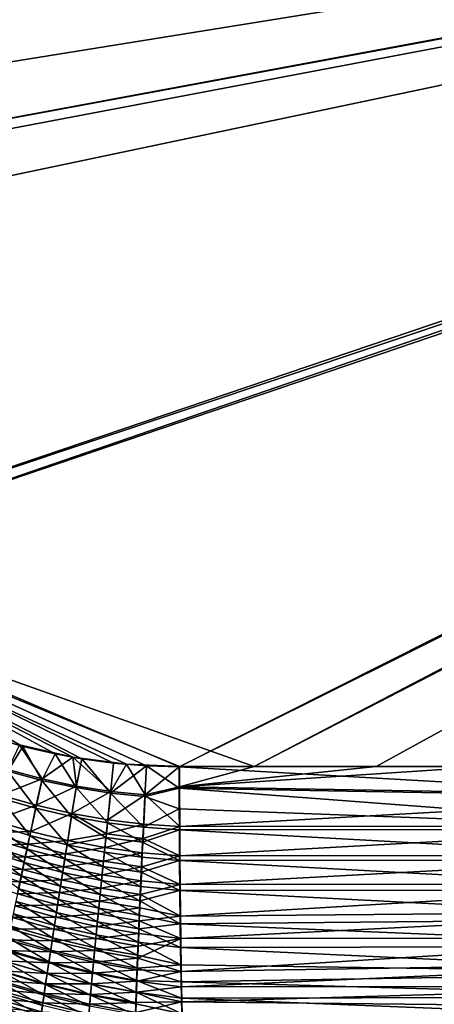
# Model space of a CAD drawing. Header units: metres. Extents: x -900 to 900, y -400 to 400.
# Tile 42 of 243: x -466 to -392, y -266 to -91. Entities that reach past the tile are written whole.
import ezdxf

# ---------------------------------------------------------------- set-up
doc = ezdxf.new("R2010")
doc.units = ezdxf.units.M

msp = doc.modelspace()

# ---------------------------------------------------------------- linework, layer by layer
at = {"layer": 'top'}
for points in [[(-561.627441, -101.444748, -489.961151), (-63.378803, -33.209328, -500.495422), (-562.22406, -89.514763, -489.979797)], [(-63.32428, -33.484169, -500.495697), (-63.378803, -33.209328, -500.495422), (-561.627441, -101.444748, -489.961151)], [(-63.320282, -33.791721, -503.495331), (-556.825012, -127.259506, -492.974121), (-562.270081, -60.027832, -493.031525)], [(-559.98407, -113.376183, -489.958313), (-63.32428, -33.484169, -500.495697), (-561.627441, -101.444748, -489.961151)], [(-63.32428, -33.484169, -500.495697), (-559.98407, -113.376183, -489.958313), (-557.308105, -125.167221, -489.971375)], [(-63.263184, -33.760246, -500.495972), (-63.32428, -33.484169, -500.495697), (-557.308105, -125.167221, -489.971375)], [(-63.263184, -33.760246, -500.495972), (-557.308105, -125.167221, -489.971375), (-553.594482, -136.83017, -490.000427)], [(-520.393921, -188.45813, -493.390167), (-556.825012, -127.259506, -492.974121), (-63.320282, -33.791721, -503.495331)], [(-63.258526, -33.780186, -500.496002), (-63.263184, -33.760246, -500.495972), (-553.594482, -136.83017, -490.000427)], [(-63.258526, -33.780186, -500.496002), (-553.594482, -136.83017, -490.000427), (-518.588135, -190.194046, -490.413635)], [(-62.849209, -35.558052, -503.495331), (-520.393921, -188.45813, -493.390167), (-63.320282, -33.791721, -503.495331)], [(-62.84177, -35.37413, -500.496002), (-63.258526, -33.780186, -500.496002), (-518.588135, -190.194046, -490.413635)], [(-437.335358, -223.870071, -494.717072), (-520.393921, -188.45813, -493.390167), (-62.849209, -35.558052, -503.495331)], [(-518.588135, -190.194046, -490.413635), (-423.970123, -223.826447, -491.966522), (-62.84177, -35.37413, -500.496002)], [(-62.116249, -37.232742, -503.495331), (-437.335358, -223.870071, -494.717072), (-62.849209, -35.558052, -503.495331)], [(-423.970123, -223.826447, -491.966522), (-62.038971, -37.179729, -500.496002), (-62.84177, -35.37413, -500.496002)], [(-341.090759, -223.79567, -496.466583), (-437.335358, -223.870071, -494.717072), (-62.116249, -37.232742, -503.495331)], [(-423.970123, -223.826447, -491.966522), (-402.263153, -223.800766, -492.368256), (-62.038971, -37.179729, -500.496002)], [(-402.263153, -223.800766, -492.368256), (-381.537445, -223.778259, -492.746674), (-62.038971, -37.179729, -500.496002)], [(-437.335358, -223.870071, -494.717072), (-443.178528, -223.713989, -494.608795), (-520.393921, -188.45813, -493.390167)], [(-443.178528, -223.713989, -494.608795), (-449.004364, -223.236893, -494.503418), (-520.393921, -188.45813, -493.390167)], [(-520.393921, -188.45813, -493.390167), (-449.004364, -223.236893, -494.503418), (-454.678619, -222.464706, -494.403168)], [(-454.678619, -222.464706, -494.403168), (-459.38681, -221.592926, -494.321655), (-520.393921, -188.45813, -493.390167)], [(-459.38681, -221.592926, -494.321655), (-465.170959, -220.232056, -494.223541), (-520.393921, -188.45813, -493.390167)], [(-520.393921, -188.45813, -493.390167), (-465.170959, -220.232056, -494.223541), (-472.374176, -218.08316, -494.10437)], [(-446.716522, -223.428253, -491.544159), (-437.279114, -223.842056, -491.717743), (-518.588135, -190.194046, -490.413635)], [(-437.279114, -223.842056, -491.717743), (-423.970123, -223.826447, -491.966522), (-518.588135, -190.194046, -490.413635)], [(-465.779663, -219.993759, -491.213226), (-456.292664, -222.140701, -491.374786), (-518.588135, -190.194046, -490.413635)], [(-518.588135, -190.194046, -490.413635), (-456.292664, -222.140701, -491.374786), (-446.716522, -223.428253, -491.544159)], [(-472.374176, -218.08316, -494.10437), (-465.170959, -220.232056, -494.223541), (-467.867432, -224.658722, -493.933838)], [(-467.867432, -224.658722, -493.933838), (-465.170959, -220.232056, -494.223541), (-461.784088, -226.284271, -494.025452)], [(-465.779663, -219.993759, -491.213226), (-467.833038, -224.377823, -490.945984), (-461.748871, -226.002289, -491.038086)], [(-456.292664, -222.140701, -491.374786), (-465.779663, -219.993759, -491.213226), (-461.748871, -226.002289, -491.038086)], [(-465.170959, -220.232056, -494.223541), (-459.38681, -221.592926, -494.321655), (-461.784088, -226.284271, -494.025452)], [(-461.784088, -226.284271, -494.025452), (-459.38681, -221.592926, -494.321655), (-455.671936, -227.58139, -494.118988)], [(-456.292664, -222.140701, -491.374786), (-461.748871, -226.002289, -491.038086), (-455.634003, -227.297592, -491.132202)], [(-459.38681, -221.592926, -494.321655), (-454.678619, -222.464706, -494.403168), (-455.671936, -227.58139, -494.118988)], [(-446.716522, -223.428253, -491.544159), (-456.292664, -222.140701, -491.374786), (-449.511169, -228.259048, -491.228149)], [(-449.511169, -228.259048, -491.228149), (-456.292664, -222.140701, -491.374786), (-455.634003, -227.297592, -491.132202)], [(-455.671936, -227.58139, -494.118988), (-454.678619, -222.464706, -494.403168), (-449.553864, -228.545639, -494.214294)], [(-454.678619, -222.464706, -494.403168), (-449.004364, -223.236893, -494.503418), (-449.553864, -228.545639, -494.214294)], [(-449.553864, -228.545639, -494.214294), (-449.004364, -223.236893, -494.503418), (-443.178528, -223.713989, -494.608795)], [(-443.178528, -223.713989, -494.608795), (-443.441223, -229.176102, -494.311218), (-449.553864, -228.545639, -494.214294)], [(-443.392242, -228.885345, -491.325775), (-446.716522, -223.428253, -491.544159), (-449.511169, -228.259048, -491.228149)], [(-437.279114, -223.842056, -491.717743), (-446.716522, -223.428253, -491.544159), (-443.392242, -228.885345, -491.325775)], [(-437.323761, -227.669739, -494.566437), (-443.441223, -229.176102, -494.311218), (-443.178528, -223.713989, -494.608795)], [(-437.268097, -227.462677, -491.574097), (-437.279114, -223.842056, -491.717743), (-443.392242, -228.885345, -491.325775)], [(-437.335358, -223.870071, -494.717072), (-437.323761, -227.669739, -494.566437), (-443.178528, -223.713989, -494.608795)], [(-437.335358, -223.870071, -494.717072), (-341.090759, -223.79567, -496.466583), (-340.949799, -229.396317, -496.149994)], [(-437.323761, -227.669739, -494.566437), (-437.335358, -223.870071, -494.717072), (-340.949799, -229.396317, -496.149994)], [(-437.279114, -223.842056, -491.717743), (-437.268097, -227.462677, -491.574097), (-423.970123, -223.826447, -491.966522)], [(-340.904205, -229.093552, -493.165802), (-381.537445, -223.778259, -492.746674), (-437.268097, -227.462677, -491.574097)], [(-437.268097, -227.462677, -491.574097), (-381.537445, -223.778259, -492.746674), (-402.263153, -223.800766, -492.368256)], [(-437.268097, -227.462677, -491.574097), (-402.263153, -223.800766, -492.368256), (-423.970123, -223.826447, -491.966522)], [(-467.867432, -224.658722, -493.933838), (-462.854584, -231.233292, -493.337128), (-469.169189, -229.435562, -493.270966)], [(-461.748871, -226.002289, -491.038086), (-467.833038, -224.377823, -490.945984), (-469.075531, -228.923706, -490.315155)], [(-467.867432, -224.658722, -493.933838), (-461.784088, -226.284271, -494.025452), (-462.854584, -231.233292, -493.337128)], [(-461.748871, -226.002289, -491.038086), (-469.075531, -228.923706, -490.315155), (-462.770905, -230.712494, -490.383026)], [(-461.784088, -226.284271, -494.025452), (-456.494568, -232.698608, -493.403076), (-462.854584, -231.233292, -493.337128)], [(-455.634003, -227.297592, -491.132202), (-461.748871, -226.002289, -491.038086), (-462.770905, -230.712494, -490.383026)], [(-462.770905, -230.712494, -490.383026), (-456.419617, -232.168411, -490.450806), (-455.634003, -227.297592, -491.132202)], [(-461.784088, -226.284271, -494.025452), (-455.671936, -227.58139, -494.118988), (-456.494568, -232.698608, -493.403076)], [(-455.671936, -227.58139, -494.118988), (-450.108978, -233.825058, -493.468658), (-456.494568, -232.698608, -493.403076)], [(-456.419617, -232.168411, -490.450806), (-449.511169, -228.259048, -491.228149), (-455.634003, -227.297592, -491.132202)], [(-449.553864, -228.545639, -494.214294), (-450.108978, -233.825058, -493.468658), (-455.671936, -227.58139, -494.118988)], [(-437.323761, -227.669739, -494.566437), (-437.308258, -231.378738, -494.195465), (-443.441223, -229.176102, -494.311218)], [(-443.392242, -228.885345, -491.325775), (-437.234711, -234.495651, -490.6586), (-437.268097, -227.462677, -491.574097)], [(-340.949799, -229.396317, -496.149994), (-340.923492, -234.963837, -495.328735), (-437.323761, -227.669739, -494.566437)], [(-340.923492, -234.963837, -495.328735), (-437.308258, -231.378738, -494.195465), (-437.323761, -227.669739, -494.566437)], [(-437.234711, -234.495651, -490.6586), (-340.904205, -229.093552, -493.165802), (-437.268097, -227.462677, -491.574097)], [(-463.904449, -236.119797, -492.240112), (-470.448578, -234.154694, -492.217224), (-469.169189, -229.435562, -493.270966)], [(-462.770905, -230.712494, -490.383026), (-469.075531, -228.923706, -490.315155), (-470.296661, -233.414719, -489.312408)], [(-469.169189, -229.435562, -493.270966), (-462.854584, -231.233292, -493.337128), (-463.904449, -236.119797, -492.240112)], [(-449.511169, -228.259048, -491.228149), (-456.419617, -232.168411, -490.450806), (-450.041504, -233.28479, -490.518402)], [(-449.553864, -228.545639, -494.214294), (-443.709747, -234.609665, -493.533844), (-450.108978, -233.825058, -493.468658)], [(-443.392242, -228.885345, -491.325775), (-449.511169, -228.259048, -491.228149), (-450.041504, -233.28479, -490.518402)], [(-450.041504, -233.28479, -490.518402), (-443.648865, -234.05838, -490.585754), (-443.392242, -228.885345, -491.325775)], [(-443.441223, -229.176102, -494.311218), (-443.709747, -234.609665, -493.533844), (-449.553864, -228.545639, -494.214294)], [(-437.308258, -231.378738, -494.195465), (-443.709747, -234.609665, -493.533844), (-443.441223, -229.176102, -494.311218)], [(-443.648865, -234.05838, -490.585754), (-437.234711, -234.495651, -490.6586), (-443.392242, -228.885345, -491.325775)], [(-340.87915, -234.394623, -492.38385), (-340.904205, -229.093552, -493.165802), (-437.234711, -234.495651, -490.6586)], [(-470.296661, -233.414719, -489.312408), (-463.773254, -235.363251, -489.33902), (-462.770905, -230.712494, -490.383026)], [(-463.773254, -235.363251, -489.33902), (-456.419617, -232.168411, -490.450806), (-462.770905, -230.712494, -490.383026)], [(-462.854584, -231.233292, -493.337128), (-457.298676, -237.748123, -492.259033), (-463.904449, -236.119797, -492.240112)], [(-463.773254, -235.363251, -489.33902), (-457.187592, -236.974808, -489.361969), (-456.419617, -232.168411, -490.450806)], [(-462.854584, -231.233292, -493.337128), (-456.494568, -232.698608, -493.403076), (-457.298676, -237.748123, -492.259033)], [(-456.494568, -232.698608, -493.403076), (-450.38089, -236.44014, -492.927002), (-457.298676, -237.748123, -492.259033)], [(-457.187592, -236.974808, -489.361969), (-450.30127, -235.774231, -490.002808), (-456.419617, -232.168411, -490.450806)], [(-456.494568, -232.698608, -493.403076), (-450.108978, -233.825058, -493.468658), (-450.38089, -236.44014, -492.927002)], [(-456.419617, -232.168411, -490.450806), (-450.30127, -235.774231, -490.002808), (-450.041504, -233.28479, -490.518402)], [(-437.308258, -231.378738, -494.195465), (-437.288696, -235.059128, -493.604736), (-443.709747, -234.609665, -493.533844)], [(-437.288696, -235.059128, -493.604736), (-437.308258, -231.378738, -494.195465), (-340.923492, -234.963837, -495.328735)], [(-470.448578, -234.154694, -492.217224), (-464.419037, -238.527481, -491.540161), (-471.076843, -236.481445, -491.545502)], [(-470.896332, -235.629013, -488.673187), (-463.773254, -235.363251, -489.33902), (-470.296661, -233.414719, -489.312408)], [(-464.419037, -238.527481, -491.540161), (-470.448578, -234.154694, -492.217224), (-463.904449, -236.119797, -492.240112)], [(-450.108978, -233.825058, -493.468658), (-443.839355, -237.299866, -492.967834), (-450.38089, -236.44014, -492.927002)], [(-450.30127, -235.774231, -490.002808), (-443.648865, -234.05838, -490.585754), (-450.041504, -233.28479, -490.518402)], [(-450.30127, -235.774231, -490.002808), (-443.772766, -236.619598, -490.046906), (-443.648865, -234.05838, -490.585754)], [(-443.709747, -234.609665, -493.533844), (-443.839355, -237.299866, -492.967834), (-450.108978, -233.825058, -493.468658)], [(-437.288696, -235.059128, -493.604736), (-443.839355, -237.299866, -492.967834), (-443.709747, -234.609665, -493.533844)], [(-443.772766, -236.619598, -490.046906), (-437.234711, -234.495651, -490.6586), (-443.648865, -234.05838, -490.585754)], [(-443.772766, -236.619598, -490.046906), (-437.199249, -239.72522, -489.412445), (-437.234711, -234.495651, -490.6586)], [(-437.199249, -239.72522, -489.412445), (-340.87915, -234.394623, -492.38385), (-437.234711, -234.495651, -490.6586)], [(-340.846069, -239.613663, -491.131592), (-340.87915, -234.394623, -492.38385), (-437.199249, -239.72522, -489.412445)], [(-471.487183, -237.816818, -487.942902), (-464.264526, -237.6548, -488.672913), (-470.896332, -235.629013, -488.673187)], [(-470.896332, -235.629013, -488.673187), (-464.264526, -237.6548, -488.672913), (-463.773254, -235.363251, -489.33902)], [(-457.69165, -240.234344, -491.528473), (-464.419037, -238.527481, -491.540161), (-463.904449, -236.119797, -492.240112)], [(-464.264526, -237.6548, -488.672913), (-457.187592, -236.974808, -489.361969), (-463.773254, -235.363251, -489.33902)], [(-463.904449, -236.119797, -492.240112), (-457.298676, -237.748123, -492.259033), (-457.69165, -240.234344, -491.528473)], [(-457.298676, -237.748123, -492.259033), (-450.38089, -236.44014, -492.927002), (-450.648193, -239.031235, -492.273956)], [(-457.187592, -236.974808, -489.361969), (-450.556671, -238.240829, -489.381195), (-450.30127, -235.774231, -490.002808)], [(-450.38089, -236.44014, -492.927002), (-443.965515, -239.964142, -492.284851), (-450.648193, -239.031235, -492.273956)], [(-450.556671, -238.240829, -489.381195), (-443.772766, -236.619598, -490.046906), (-450.30127, -235.774231, -490.002808)], [(-443.839355, -237.299866, -492.967834), (-443.965515, -239.964142, -492.284851), (-450.38089, -236.44014, -492.927002)], [(-437.288696, -235.059128, -493.604736), (-437.251465, -240.551544, -492.295929), (-443.839355, -237.299866, -492.967834)], [(-340.923492, -234.963837, -495.328735), (-340.888763, -240.44519, -494.01355), (-437.288696, -235.059128, -493.604736)], [(-340.888763, -240.44519, -494.01355), (-437.251465, -240.551544, -492.295929), (-437.288696, -235.059128, -493.604736)], [(-472.068115, -239.974075, -487.122437), (-464.747925, -239.917633, -487.911682), (-471.487183, -237.816818, -487.942902)], [(-464.925293, -240.904999, -490.740265), (-471.695831, -238.780334, -490.778076), (-471.076843, -236.481445, -491.545502)], [(-471.487183, -237.816818, -487.942902), (-464.747925, -239.917633, -487.911682), (-464.264526, -237.6548, -488.672913)], [(-471.076843, -236.481445, -491.545502), (-464.419037, -238.527481, -491.540161), (-464.925293, -240.904999, -490.740265)], [(-464.747925, -239.917633, -487.911682), (-457.562927, -239.341339, -488.666687), (-464.264526, -237.6548, -488.672913)], [(-464.264526, -237.6548, -488.672913), (-457.562927, -239.341339, -488.666687), (-457.187592, -236.974808, -489.361969)], [(-457.298676, -237.748123, -492.259033), (-450.910339, -241.592621, -491.510376), (-457.69165, -240.234344, -491.528473)], [(-457.562927, -239.341339, -488.666687), (-450.556671, -238.240829, -489.381195), (-457.187592, -236.974808, -489.361969)], [(-450.648193, -239.031235, -492.273956), (-450.910339, -241.592621, -491.510376), (-457.298676, -237.748123, -492.259033)], [(-450.556671, -238.240829, -489.381195), (-443.893341, -239.156128, -489.396729), (-443.772766, -236.619598, -490.046906)], [(-437.251465, -240.551544, -492.295929), (-443.965515, -239.964142, -492.284851), (-443.839355, -237.299866, -492.967834)], [(-443.893341, -239.156128, -489.396729), (-437.199249, -239.72522, -489.412445), (-443.772766, -236.619598, -490.046906)], [(-471.695831, -238.780334, -490.778076), (-465.422241, -243.247711, -489.84137), (-472.304443, -241.047134, -489.915863)], [(-472.068115, -239.974075, -487.122437), (-465.222412, -242.147369, -487.056244), (-464.747925, -239.917633, -487.911682)], [(-465.422241, -243.247711, -489.84137), (-471.695831, -238.780334, -490.778076), (-464.925293, -240.904999, -490.740265)], [(-465.222412, -242.147369, -487.056244), (-457.931396, -241.676773, -487.871826), (-464.747925, -239.917633, -487.911682)], [(-464.419037, -238.527481, -491.540161), (-458.077484, -242.687866, -490.693329), (-464.925293, -240.904999, -490.740265)], [(-464.747925, -239.917633, -487.911682), (-457.931396, -241.676773, -487.871826), (-457.562927, -239.341339, -488.666687)], [(-458.077484, -242.687866, -490.693329), (-464.419037, -238.527481, -491.540161), (-457.69165, -240.234344, -491.528473)], [(-457.931396, -241.676773, -487.871826), (-450.807159, -240.679169, -488.654388), (-457.562927, -239.341339, -488.666687)], [(-457.562927, -239.341339, -488.666687), (-450.807159, -240.679169, -488.654388), (-450.556671, -238.240829, -489.381195)], [(-450.648193, -239.031235, -492.273956), (-444.08786, -242.596329, -491.485901), (-450.910339, -241.592621, -491.510376)], [(-450.807159, -240.679169, -488.654388), (-443.893341, -239.156128, -489.396729), (-450.556671, -238.240829, -489.381195)], [(-450.807159, -240.679169, -488.654388), (-444.010315, -241.662109, -488.636139), (-443.893341, -239.156128, -489.396729)], [(-443.965515, -239.964142, -492.284851), (-444.08786, -242.596329, -491.485901), (-450.648193, -239.031235, -492.273956)], [(-444.010315, -241.662109, -488.636139), (-437.199249, -239.72522, -489.412445), (-443.893341, -239.156128, -489.396729)], [(-444.010315, -241.662109, -488.636139), (-437.155365, -244.822952, -487.700287), (-437.199249, -239.72522, -489.412445)], [(-437.155365, -244.822952, -487.700287), (-340.846069, -239.613663, -491.131592), (-437.199249, -239.72522, -489.412445)], [(-340.805206, -244.700256, -489.417206), (-340.846069, -239.613663, -491.131592), (-437.155365, -244.822952, -487.700287)], [(-472.638275, -242.097534, -486.213379), (-465.222412, -242.147369, -487.056244), (-472.068115, -239.974075, -487.122437)], [(-465.422241, -243.247711, -489.84137), (-465.909119, -245.551926, -488.845367), (-472.304443, -241.047134, -489.915863)], [(-458.455322, -245.103683, -489.754608), (-465.422241, -243.247711, -489.84137), (-464.925293, -240.904999, -490.740265)], [(-465.222412, -242.147369, -487.056244), (-458.292297, -243.976318, -486.978394), (-457.931396, -241.676773, -487.871826)], [(-464.925293, -240.904999, -490.740265), (-458.077484, -242.687866, -490.693329), (-458.455322, -245.103683, -489.754608)], [(-458.292297, -243.976318, -486.978394), (-451.052124, -243.083817, -487.823242), (-457.931396, -241.676773, -487.871826)], [(-451.166718, -244.118607, -490.637177), (-458.077484, -242.687866, -490.693329), (-457.69165, -240.234344, -491.528473)], [(-457.931396, -241.676773, -487.871826), (-451.052124, -243.083817, -487.823242), (-450.807159, -240.679169, -488.654388)], [(-457.69165, -240.234344, -491.528473), (-450.910339, -241.592621, -491.510376), (-451.166718, -244.118607, -490.637177)], [(-450.910339, -241.592621, -491.510376), (-444.206177, -245.190231, -490.57196), (-451.166718, -244.118607, -490.637177)], [(-451.052124, -243.083817, -487.823242), (-444.010315, -241.662109, -488.636139), (-450.807159, -240.679169, -488.654388)], [(-451.052124, -243.083817, -487.823242), (-444.123413, -244.131668, -487.766052), (-444.010315, -241.662109, -488.636139)], [(-444.08786, -242.596329, -491.485901), (-444.206177, -245.190231, -490.57196), (-450.910339, -241.592621, -491.510376)], [(-444.123413, -244.131668, -487.766052), (-437.155365, -244.822952, -487.700287), (-444.010315, -241.662109, -488.636139)], [(-443.965515, -239.964142, -492.284851), (-437.251465, -240.551544, -492.295929), (-444.08786, -242.596329, -491.485901)], [(-437.251465, -240.551544, -492.295929), (-437.205383, -245.904312, -490.498169), (-444.08786, -242.596329, -491.485901)], [(-340.888763, -240.44519, -494.01355), (-340.845825, -245.78743, -492.212982), (-437.251465, -240.551544, -492.295929)], [(-340.845825, -245.78743, -492.212982), (-437.205383, -245.904312, -490.498169), (-437.251465, -240.551544, -492.295929)], [(-473.196808, -244.184113, -485.21759), (-465.687286, -244.340485, -486.108398), (-472.638275, -242.097534, -486.213379)], [(-472.638275, -242.097534, -486.213379), (-465.687286, -244.340485, -486.108398), (-465.222412, -242.147369, -487.056244)], [(-465.909119, -245.551926, -488.845367), (-465.422241, -243.247711, -489.84137), (-458.824554, -247.477814, -488.714386)], [(-465.687286, -244.340485, -486.108398), (-458.292297, -243.976318, -486.978394), (-465.222412, -242.147369, -487.056244)], [(-458.824554, -247.477814, -488.714386), (-465.422241, -243.247711, -489.84137), (-458.455322, -245.103683, -489.754608)], [(-458.077484, -242.687866, -490.693329), (-451.416779, -246.603775, -489.655487), (-458.455322, -245.103683, -489.754608)], [(-458.292297, -243.976318, -486.978394), (-451.291046, -245.449631, -486.888824), (-451.052124, -243.083817, -487.823242)], [(-451.166718, -244.118607, -490.637177), (-451.416779, -246.603775, -489.655487), (-458.077484, -242.687866, -490.693329)], [(-451.291046, -245.449631, -486.888824), (-444.123413, -244.131668, -487.766052), (-451.052124, -243.083817, -487.823242)], [(-444.08786, -242.596329, -491.485901), (-437.205383, -245.904312, -490.498169), (-444.206177, -245.190231, -490.57196)], [(-473.196808, -244.184113, -485.21759), (-466.141876, -246.493668, -485.070099), (-465.687286, -244.340485, -486.108398)], [(-466.141876, -246.493668, -485.070099), (-458.644989, -246.236206, -485.988373), (-465.687286, -244.340485, -486.108398)], [(-465.687286, -244.340485, -486.108398), (-458.644989, -246.236206, -485.988373), (-458.292297, -243.976318, -486.978394)], [(-451.660065, -249.043839, -488.567596), (-458.824554, -247.477814, -488.714386), (-458.455322, -245.103683, -489.754608)], [(-458.644989, -246.236206, -485.988373), (-451.291046, -245.449631, -486.888824), (-458.292297, -243.976318, -486.978394)], [(-458.455322, -245.103683, -489.754608), (-451.416779, -246.603775, -489.655487), (-451.660065, -249.043839, -488.567596)], [(-451.166718, -244.118607, -490.637177), (-444.320099, -247.740021, -489.54425), (-451.416779, -246.603775, -489.655487)], [(-451.291046, -245.449631, -486.888824), (-444.232361, -246.559204, -486.787689), (-444.123413, -244.131668, -487.766052)], [(-444.206177, -245.190231, -490.57196), (-444.320099, -247.740021, -489.54425), (-451.166718, -244.118607, -490.637177)], [(-437.205383, -245.904312, -490.498169), (-444.320099, -247.740021, -489.54425), (-444.206177, -245.190231, -490.57196)], [(-444.232361, -246.559204, -486.787689), (-437.155365, -244.822952, -487.700287), (-444.123413, -244.131668, -487.766052)], [(-444.232361, -246.559204, -486.787689), (-437.094971, -250.464966, -485.174622), (-437.155365, -244.822952, -487.700287)], [(-437.094971, -250.464966, -485.174622), (-340.805206, -244.700256, -489.417206), (-437.155365, -244.822952, -487.700287)], [(-340.756836, -249.606522, -487.251373), (-340.805206, -244.700256, -489.417206), (-437.094971, -250.464966, -485.174622)], [(-466.585449, -248.603607, -483.94339), (-458.988953, -248.452866, -484.903931), (-466.141876, -246.493668, -485.070099)], [(-459.184662, -249.806488, -487.574951), (-466.385162, -247.814148, -487.754333), (-465.909119, -245.551926, -488.845367)], [(-466.141876, -246.493668, -485.070099), (-458.988953, -248.452866, -484.903931), (-458.644989, -246.236206, -485.988373)], [(-459.184662, -249.806488, -487.574951), (-465.909119, -245.551926, -488.845367), (-458.824554, -247.477814, -488.714386)], [(-458.988953, -248.452866, -484.903931), (-451.523529, -247.772491, -485.853302), (-458.644989, -246.236206, -485.988373)], [(-458.644989, -246.236206, -485.988373), (-451.523529, -247.772491, -485.853302), (-451.291046, -245.449631, -486.888824)], [(-451.416779, -246.603775, -489.655487), (-444.429535, -250.241043, -488.405273), (-451.660065, -249.043839, -488.567596)], [(-451.523529, -247.772491, -485.853302), (-444.232361, -246.559204, -486.787689), (-451.291046, -245.449631, -486.888824)], [(-451.523529, -247.772491, -485.853302), (-444.336975, -248.940353, -485.7034), (-444.232361, -246.559204, -486.787689)], [(-444.320099, -247.740021, -489.54425), (-444.429535, -250.241043, -488.405273), (-451.416779, -246.603775, -489.655487)], [(-444.336975, -248.940353, -485.7034), (-437.094971, -250.464966, -485.174622), (-444.232361, -246.559204, -486.787689)], [(-437.205383, -245.904312, -490.498169), (-437.141937, -251.831802, -487.844757), (-444.320099, -247.740021, -489.54425)], [(-340.845825, -245.78743, -492.212982), (-340.795013, -250.940292, -489.938324), (-437.205383, -245.904312, -490.498169)], [(-340.795013, -250.940292, -489.938324), (-437.141937, -251.831802, -487.844757), (-437.205383, -245.904312, -490.498169)], [(-467.017334, -250.667007, -482.730286), (-459.323608, -250.622726, -483.727295), (-466.585449, -248.603607, -483.94339)], [(-466.385162, -247.814148, -487.754333), (-459.535004, -252.085999, -486.338654), (-466.849701, -250.03093, -486.570404)], [(-466.585449, -248.603607, -483.94339), (-459.323608, -250.622726, -483.727295), (-458.988953, -248.452866, -484.903931)], [(-459.535004, -252.085999, -486.338654), (-466.385162, -247.814148, -487.754333), (-459.184662, -249.806488, -487.574951)], [(-459.323608, -250.622726, -483.727295), (-451.749207, -250.048599, -484.719086), (-458.988953, -248.452866, -484.903931)], [(-459.184662, -249.806488, -487.574951), (-458.824554, -247.477814, -488.714386), (-451.89621, -251.434753, -487.376007)], [(-458.988953, -248.452866, -484.903931), (-451.749207, -250.048599, -484.719086), (-451.523529, -247.772491, -485.853302)], [(-458.824554, -247.477814, -488.714386), (-451.660065, -249.043839, -488.567596), (-451.89621, -251.434753, -487.376007)], [(-451.749207, -250.048599, -484.719086), (-444.336975, -248.940353, -485.7034), (-451.523529, -247.772491, -485.853302)], [(-437.141937, -251.831802, -487.844757), (-444.429535, -250.241043, -488.405273), (-444.320099, -247.740021, -489.54425)], [(-459.875061, -254.312576, -485.007721), (-467.302002, -252.198761, -485.295654), (-466.849701, -250.03093, -486.570404)], [(-466.849701, -250.03093, -486.570404), (-459.535004, -252.085999, -486.338654), (-459.875061, -254.312576, -485.007721)], [(-452.124847, -253.772491, -486.083252), (-459.535004, -252.085999, -486.338654), (-459.184662, -249.806488, -487.574951)], [(-459.323608, -250.622726, -483.727295), (-451.967682, -252.274109, -483.488556), (-451.749207, -250.048599, -484.719086)], [(-451.89621, -251.434753, -487.376007), (-452.124847, -253.772491, -486.083252), (-459.184662, -249.806488, -487.574951)], [(-451.967682, -252.274109, -483.488556), (-444.437134, -251.270966, -484.515839), (-451.749207, -250.048599, -484.719086)], [(-451.660065, -249.043839, -488.567596), (-444.53421, -252.688995, -487.157837), (-451.89621, -251.434753, -487.376007)], [(-451.749207, -250.048599, -484.719086), (-444.437134, -251.270966, -484.515839), (-444.336975, -248.940353, -485.7034)], [(-444.429535, -250.241043, -488.405273), (-444.53421, -252.688995, -487.157837), (-451.660065, -249.043839, -488.567596)], [(-444.429535, -250.241043, -488.405273), (-437.141937, -251.831802, -487.844757), (-444.53421, -252.688995, -487.157837)], [(-444.437134, -251.270966, -484.515839), (-437.094971, -250.464966, -485.174622), (-444.336975, -248.940353, -485.7034)], [(-444.437134, -251.270966, -484.515839), (-437.043976, -254.439285, -482.94696), (-437.094971, -250.464966, -485.174622)], [(-437.043976, -254.439285, -482.94696), (-340.756836, -249.606522, -487.251373), (-437.094971, -250.464966, -485.174622)], [(-340.701385, -254.294876, -484.654846), (-340.756836, -249.606522, -487.251373), (-437.043976, -254.439285, -482.94696)], [(-467.741272, -254.314209, -483.93219), (-467.302002, -252.198761, -485.295654), (-460.204224, -256.482483, -483.584534)], [(-467.436829, -252.680557, -481.432739), (-459.648438, -252.742233, -482.460602), (-467.017334, -250.667007, -482.730286)], [(-460.204224, -256.482483, -483.584534), (-467.302002, -252.198761, -485.295654), (-459.875061, -254.312576, -485.007721)], [(-467.017334, -250.667007, -482.730286), (-459.648438, -252.742233, -482.460602), (-459.323608, -250.622726, -483.727295)], [(-459.535004, -252.085999, -486.338654), (-452.345551, -256.05304, -484.691833), (-459.875061, -254.312576, -485.007721)], [(-459.648438, -252.742233, -482.460602), (-451.967682, -252.274109, -483.488556), (-459.323608, -250.622726, -483.727295)], [(-452.124847, -253.772491, -486.083252), (-452.345551, -256.05304, -484.691833), (-459.535004, -252.085999, -486.338654)], [(-451.89621, -251.434753, -487.376007), (-444.634033, -255.079544, -485.804657), (-452.124847, -253.772491, -486.083252)], [(-451.967682, -252.274109, -483.488556), (-444.532593, -253.546936, -483.227661), (-444.437134, -251.270966, -484.515839)], [(-444.53421, -252.688995, -487.157837), (-444.634033, -255.079544, -485.804657), (-451.89621, -251.434753, -487.376007)], [(-437.141937, -251.831802, -487.844757), (-437.088409, -256.005157, -485.505524), (-444.53421, -252.688995, -487.157837)], [(-444.532593, -253.546936, -483.227661), (-437.043976, -254.439285, -482.94696), (-444.437134, -251.270966, -484.515839)], [(-340.795013, -250.940292, -489.938324), (-340.736786, -255.864273, -487.211304), (-437.141937, -251.831802, -487.844757)], [(-340.736786, -255.864273, -487.211304), (-437.088409, -256.005157, -485.505524), (-437.141937, -251.831802, -487.844757)], [(-467.843262, -254.640945, -480.052765), (-459.962891, -254.807831, -481.106079), (-467.436829, -252.680557, -481.432739)], [(-467.436829, -252.680557, -481.432739), (-459.962891, -254.807831, -481.106079), (-459.648438, -252.742233, -482.460602)], [(-459.962891, -254.807831, -481.106079), (-452.178619, -254.44519, -482.164154), (-459.648438, -252.742233, -482.460602)], [(-459.648438, -252.742233, -482.460602), (-452.178619, -254.44519, -482.164154), (-451.967682, -252.274109, -483.488556)], [(-452.124847, -253.772491, -486.083252), (-444.728821, -257.408356, -484.348602), (-452.345551, -256.05304, -484.691833)], [(-452.178619, -254.44519, -482.164154), (-444.532593, -253.546936, -483.227661), (-451.967682, -252.274109, -483.488556)], [(-452.178619, -254.44519, -482.164154), (-444.62326, -255.764145, -481.841492), (-444.532593, -253.546936, -483.227661)], [(-444.634033, -255.079544, -485.804657), (-444.728821, -257.408356, -484.348602), (-452.124847, -253.772491, -486.083252)], [(-444.53421, -252.688995, -487.157837), (-437.088409, -256.005157, -485.505524), (-444.634033, -255.079544, -485.804657)], [(-444.62326, -255.764145, -481.841492), (-437.043976, -254.439285, -482.94696), (-444.532593, -253.546936, -483.227661)], [(-468.235931, -256.544891, -478.592407), (-460.266418, -256.815948, -479.665894), (-467.843262, -254.640945, -480.052765)], [(-460.521942, -258.59201, -482.07135), (-468.16687, -256.373779, -482.482147), (-467.741272, -254.314209, -483.93219)], [(-467.843262, -254.640945, -480.052765), (-460.266418, -256.815948, -479.665894), (-459.962891, -254.807831, -481.106079)], [(-460.521942, -258.59201, -482.07135), (-467.741272, -254.314209, -483.93219), (-460.204224, -256.482483, -483.584534)], [(-460.266418, -256.815948, -479.665894), (-452.381653, -256.558014, -480.74826), (-459.962891, -254.807831, -481.106079)], [(-452.557983, -258.272369, -483.204346), (-460.204224, -256.482483, -483.584534), (-459.875061, -254.312576, -485.007721)], [(-459.962891, -254.807831, -481.106079), (-452.381653, -256.558014, -480.74826), (-452.178619, -254.44519, -482.164154)], [(-459.875061, -254.312576, -485.007721), (-452.345551, -256.05304, -484.691833), (-452.557983, -258.272369, -483.204346)], [(-452.381653, -256.558014, -480.74826), (-444.62326, -255.764145, -481.841492), (-452.178619, -254.44519, -482.164154)], [(-444.634033, -255.079544, -485.804657), (-437.042938, -259.125793, -483.466339), (-444.728821, -257.408356, -484.348602)], [(-444.708954, -257.918488, -480.360016), (-437.043976, -254.439285, -482.94696), (-444.62326, -255.764145, -481.841492)], [(-444.708954, -257.918488, -480.360016), (-436.954468, -260.259003, -478.892365), (-437.043976, -254.439285, -482.94696)], [(-437.088409, -256.005157, -485.505524), (-437.042938, -259.125793, -483.466339), (-444.634033, -255.079544, -485.804657)], [(-436.954468, -260.259003, -478.892365), (-340.701385, -254.294876, -484.654846), (-437.043976, -254.439285, -482.94696)], [(-340.639374, -258.730255, -481.65094), (-340.701385, -254.294876, -484.654846), (-436.954468, -260.259003, -478.892365)], [(-468.614166, -258.38916, -477.053741), (-460.558502, -258.763062, -478.142273), (-468.235931, -256.544891, -478.592407)], [(-468.16687, -256.373779, -482.482147), (-460.827637, -260.63739, -480.47049), (-468.578033, -258.373962, -480.947601)], [(-468.235931, -256.544891, -478.592407), (-460.558502, -258.763062, -478.142273), (-460.266418, -256.815948, -479.665894)], [(-460.827637, -260.63739, -480.47049), (-468.16687, -256.373779, -482.482147), (-460.521942, -258.59201, -482.07135)], [(-460.558502, -258.763062, -478.142273), (-452.576355, -258.608734, -479.243317), (-460.266418, -256.815948, -479.665894)], [(-460.521942, -258.59201, -482.07135), (-460.204224, -256.482483, -483.584534), (-452.761688, -260.426453, -481.62326)], [(-460.266418, -256.815948, -479.665894), (-452.576355, -258.608734, -479.243317), (-452.381653, -256.558014, -480.74826)], [(-460.204224, -256.482483, -483.584534), (-452.557983, -258.272369, -483.204346), (-452.761688, -260.426453, -481.62326)], [(-452.576355, -258.608734, -479.243317), (-444.708954, -257.918488, -480.360016), (-452.381653, -256.558014, -480.74826)], [(-452.345551, -256.05304, -484.691833), (-444.81839, -259.671143, -482.792389), (-452.557983, -258.272369, -483.204346)], [(-452.381653, -256.558014, -480.74826), (-444.708954, -257.918488, -480.360016), (-444.62326, -255.764145, -481.841492)], [(-444.728821, -257.408356, -484.348602), (-444.81839, -259.671143, -482.792389), (-452.345551, -256.05304, -484.691833)], [(-437.042938, -259.125793, -483.466339), (-444.81839, -259.671143, -482.792389), (-444.728821, -257.408356, -484.348602)], [(-340.736786, -255.864273, -487.211304), (-340.671661, -260.522583, -484.056396), (-437.088409, -256.005157, -485.505524)], [(-340.671661, -260.522583, -484.056396), (-437.042938, -259.125793, -483.466339), (-437.088409, -256.005157, -485.505524)], [(-468.977386, -260.170929, -475.439484), (-460.838562, -260.64566, -476.537537), (-468.614166, -258.38916, -477.053741)], [(-461.120789, -262.61496, -478.784393), (-468.97406, -260.311432, -479.33078), (-468.578033, -258.373962, -480.947601)], [(-468.614166, -258.38916, -477.053741), (-460.838562, -260.64566, -476.537537), (-460.558502, -258.763062, -478.142273)], [(-468.578033, -258.373962, -480.947601), (-460.827637, -260.63739, -480.47049), (-461.120789, -262.61496, -478.784393)], [(-460.838562, -260.64566, -476.537537), (-452.762421, -260.593567, -477.651703), (-460.558502, -258.763062, -478.142273)], [(-452.956329, -262.511292, -479.951141), (-460.827637, -260.63739, -480.47049), (-460.521942, -258.59201, -482.07135)], [(-460.558502, -258.763062, -478.142273), (-452.762421, -260.593567, -477.651703), (-452.576355, -258.608734, -479.243317)], [(-452.761688, -260.426453, -481.62326), (-452.956329, -262.511292, -479.951141), (-460.521942, -258.59201, -482.07135)], [(-452.762421, -260.593567, -477.651703), (-444.78949, -260.005829, -478.785828), (-452.576355, -258.608734, -479.243317)], [(-452.557983, -258.272369, -483.204346), (-444.902557, -261.863525, -481.138855), (-452.761688, -260.426453, -481.62326)], [(-452.576355, -258.608734, -479.243317), (-444.78949, -260.005829, -478.785828), (-444.708954, -257.918488, -480.360016)], [(-444.81839, -259.671143, -482.792389), (-444.902557, -261.863525, -481.138855), (-452.557983, -258.272369, -483.204346)], [(-437.042938, -259.125793, -483.466339), (-436.994354, -262.11969, -481.24527), (-444.81839, -259.671143, -482.792389)], [(-444.78949, -260.005829, -478.785828), (-436.954468, -260.259003, -478.892365), (-444.708954, -257.918488, -480.360016)], [(-436.994354, -262.11969, -481.24527), (-437.042938, -259.125793, -483.466339), (-340.671661, -260.522583, -484.056396)], [(-436.904175, -263.042816, -476.555054), (-340.639374, -258.730255, -481.65094), (-436.954468, -260.259003, -478.892365)], [(-340.571289, -262.877625, -478.262878), (-340.639374, -258.730255, -481.65094), (-436.904175, -263.042816, -476.555054)], [(-469.35437, -262.183258, -477.634552), (-468.97406, -260.311432, -479.33078), (-461.400879, -264.521667, -477.016144)], [(-469.325104, -261.887573, -473.752411), (-461.106201, -262.460815, -474.854584), (-468.977386, -260.170929, -475.439484)], [(-468.977386, -260.170929, -475.439484), (-461.106201, -262.460815, -474.854584), (-460.838562, -260.64566, -476.537537)], [(-461.400879, -264.521667, -477.016144), (-468.97406, -260.311432, -479.33078), (-461.120789, -262.61496, -478.784393)], [(-460.827637, -260.63739, -480.47049), (-453.141541, -264.522949, -478.190674), (-461.120789, -262.61496, -478.784393)], [(-461.106201, -262.460815, -474.854584), (-452.939453, -262.508759, -475.975952), (-460.838562, -260.64566, -476.537537)], [(-460.838562, -260.64566, -476.537537), (-452.939453, -262.508759, -475.975952), (-452.762421, -260.593567, -477.651703)], [(-452.956329, -262.511292, -479.951141), (-453.141541, -264.522949, -478.190674), (-460.827637, -260.63739, -480.47049)], [(-452.761688, -260.426453, -481.62326), (-444.981171, -263.981232, -479.390717), (-452.956329, -262.511292, -479.951141)], [(-452.939453, -262.508759, -475.975952), (-444.864716, -262.022095, -477.121643), (-452.762421, -260.593567, -477.651703)], [(-452.762421, -260.593567, -477.651703), (-444.864716, -262.022095, -477.121643), (-444.78949, -260.005829, -478.785828)], [(-444.902557, -261.863525, -481.138855), (-444.981171, -263.981232, -479.390717), (-452.761688, -260.426453, -481.62326)], [(-436.994354, -262.11969, -481.24527), (-444.902557, -261.863525, -481.138855), (-444.81839, -259.671143, -482.792389)], [(-444.864716, -262.022095, -477.121643), (-436.954468, -260.259003, -478.892365), (-444.78949, -260.005829, -478.785828)], [(-444.864716, -262.022095, -477.121643), (-436.904175, -263.042816, -476.555054), (-436.954468, -260.259003, -478.892365)], [(-340.671661, -260.522583, -484.056396), (-340.600128, -264.878418, -480.498047), (-436.994354, -262.11969, -481.24527)], [(-461.667511, -266.354431, -475.168915), (-469.718384, -263.986572, -475.861816), (-469.35437, -262.183258, -477.634552)], [(-469.656708, -263.536346, -471.995331), (-461.360962, -264.205658, -473.096497), (-469.325104, -261.887573, -473.752411)], [(-461.667511, -266.354431, -475.168915), (-469.35437, -262.183258, -477.634552), (-461.400879, -264.521667, -477.016144)], [(-469.325104, -261.887573, -473.752411), (-461.360962, -264.205658, -473.096497), (-461.106201, -262.460815, -474.854584)], [(-453.316986, -266.458099, -476.345215), (-461.400879, -264.521667, -477.016144), (-461.120789, -262.61496, -478.784393)], [(-461.360962, -264.205658, -473.096497), (-453.107208, -264.351135, -474.21933), (-461.106201, -262.460815, -474.854584)], [(-461.120789, -262.61496, -478.784393), (-453.141541, -264.522949, -478.190674), (-453.316986, -266.458099, -476.345215)], [(-461.106201, -262.460815, -474.854584), (-453.107208, -264.351135, -474.21933), (-452.939453, -262.508759, -475.975952)], [(-452.956329, -262.511292, -479.951141), (-445.054077, -266.020081, -477.550995), (-453.141541, -264.522949, -478.190674)], [(-453.107208, -264.351135, -474.21933), (-444.934509, -263.963287, -475.370239), (-452.939453, -262.508759, -475.975952)], [(-444.981171, -263.981232, -479.390717), (-445.054077, -266.020081, -477.550995), (-452.956329, -262.511292, -479.951141)], [(-452.939453, -262.508759, -475.975952), (-444.934509, -263.963287, -475.370239), (-444.864716, -262.022095, -477.121643)], [(-436.941589, -265.041138, -478.792328), (-444.981171, -263.981232, -479.390717), (-444.902557, -261.863525, -481.138855)], [(-444.934509, -263.963287, -475.370239), (-436.904175, -263.042816, -476.555054), (-444.864716, -262.022095, -477.121643)], [(-436.994354, -262.11969, -481.24527), (-436.941589, -265.041138, -478.792328), (-444.902557, -261.863525, -481.138855)], [(-340.600128, -264.878418, -480.498047), (-436.941589, -265.041138, -478.792328), (-436.994354, -262.11969, -481.24527)], [(-469.718384, -263.986572, -475.861816), (-461.920258, -268.110291, -473.246002), (-470.065552, -265.718536, -474.015533)], [(-469.97168, -265.114563, -470.171021), (-461.602509, -265.877258, -471.266296), (-469.656708, -263.536346, -471.995331)], [(-461.920258, -268.110291, -473.246002), (-469.718384, -263.986572, -475.861816), (-461.667511, -266.354431, -475.168915)], [(-469.656708, -263.536346, -471.995331), (-461.602509, -265.877258, -471.266296), (-461.360962, -264.205658, -473.096497)], [(-461.602509, -265.877258, -471.266296), (-453.265381, -266.117676, -472.385132), (-461.360962, -264.205658, -473.096497)], [(-461.360962, -264.205658, -473.096497), (-453.265381, -266.117676, -472.385132), (-453.107208, -264.351135, -474.21933)], [(-453.265381, -266.117676, -472.385132), (-444.998718, -265.826019, -473.535126), (-453.107208, -264.351135, -474.21933)], [(-453.107208, -264.351135, -474.21933), (-444.998718, -265.826019, -473.535126), (-444.934509, -263.963287, -475.370239)], [(-436.885895, -267.807922, -476.166229), (-445.054077, -266.020081, -477.550995), (-444.981171, -263.981232, -479.390717)], [(-444.998718, -265.826019, -473.535126), (-436.851135, -265.679199, -474.052582), (-444.934509, -263.963287, -475.370239)], [(-436.941589, -265.041138, -478.792328), (-436.885895, -267.807922, -476.166229), (-444.981171, -263.981232, -479.390717)], [(-444.934509, -263.963287, -475.370239), (-436.851135, -265.679199, -474.052582), (-436.904175, -263.042816, -476.555054)], [(-436.851135, -265.679199, -474.052582), (-340.571289, -262.877625, -478.262878), (-436.904175, -263.042816, -476.555054)], [(-340.497589, -266.703278, -474.515442), (-340.571289, -262.877625, -478.262878), (-436.851135, -265.679199, -474.052582)], [(-462.158661, -269.786163, -471.250549), (-470.395264, -267.376343, -472.098633), (-470.065552, -265.718536, -474.015533)], [(-470.26947, -266.619537, -468.282349), (-461.830322, -267.472809, -469.367096), (-469.97168, -265.114563, -470.171021)], [(-470.065552, -265.718536, -474.015533), (-461.920258, -268.110291, -473.246002), (-462.158661, -269.786163, -471.250549)], [(-469.97168, -265.114563, -470.171021), (-461.830322, -267.472809, -469.367096), (-461.602509, -265.877258, -471.266296)], [(-461.830322, -267.472809, -469.367096), (-453.413696, -267.805359, -470.476746), (-461.602509, -265.877258, -471.266296)], [(-461.667511, -266.354431, -475.168915), (-461.400879, -264.521667, -477.016144), (-453.482391, -268.313568, -474.418274)], [(-461.602509, -265.877258, -471.266296), (-453.413696, -267.805359, -470.476746), (-453.265381, -266.117676, -472.385132)], [(-461.400879, -264.521667, -477.016144), (-453.316986, -266.458099, -476.345215), (-453.482391, -268.313568, -474.418274)], [(-453.413696, -267.805359, -470.476746), (-445.057251, -267.607117, -471.619995), (-453.265381, -266.117676, -472.385132)], [(-453.141541, -264.522949, -478.190674), (-445.121124, -267.976532, -475.623352), (-453.316986, -266.458099, -476.345215)], [(-453.265381, -266.117676, -472.385132), (-445.057251, -267.607117, -471.619995), (-444.998718, -265.826019, -473.535126)], [(-445.054077, -266.020081, -477.550995), (-445.121124, -267.976532, -475.623352), (-453.141541, -264.522949, -478.190674)], [(-445.054077, -266.020081, -477.550995), (-436.885895, -267.807922, -476.166229), (-445.121124, -267.976532, -475.623352)], [(-445.057251, -267.607117, -471.619995), (-436.851135, -265.679199, -474.052582), (-444.998718, -265.826019, -473.535126)], [(-445.057251, -267.607117, -471.619995), (-436.740387, -270.364105, -468.727539), (-436.851135, -265.679199, -474.052582)], [(-340.600128, -264.878418, -480.498047), (-340.522736, -268.896362, -476.562286), (-436.941589, -265.041138, -478.792328)], [(-340.522736, -268.896362, -476.562286), (-436.885895, -267.807922, -476.166229), (-436.941589, -265.041138, -478.792328)], [(-436.740387, -270.364105, -468.727539), (-340.497589, -266.703278, -474.515442), (-436.851135, -265.679199, -474.052582)]]:
    msp.add_3dface(points, dxfattribs=at)

doc.saveas('drawing.dxf')
